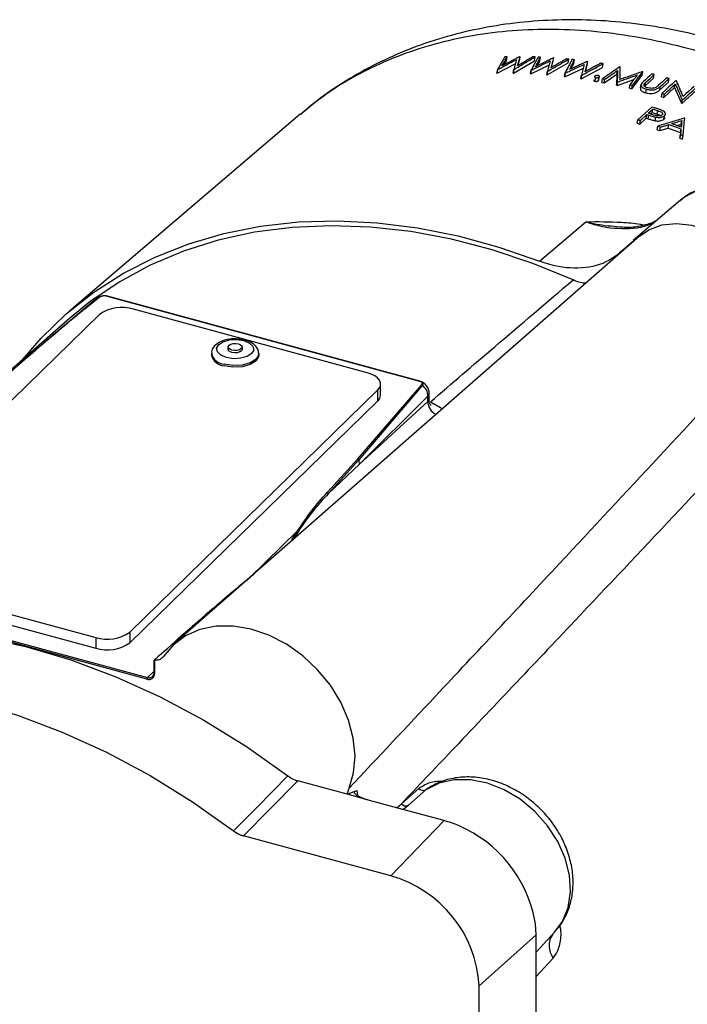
# Model space of a CAD drawing. Header units: inches. Extents: x 0.6 to 16.3, y 0.2 to 11.5.
# Tile 24 of 30: x 14.355 to 14.886, y 10.023 to 10.806. Entities that reach past the tile are written whole.
import ezdxf

# ---------------------------------------------------------------- set-up
doc = ezdxf.new("R2010")
doc.units = ezdxf.units.IN
doc.header["$MEASUREMENT"] = 0

msp = doc.modelspace()

# ---------------------------------------------------------------- linework, layer by layer
at = {"color": 7, "linetype": 'Continuous', "lineweight": 25}
for p, q in [((14.73462, 10.76342), (14.74935, 10.77112)), ((14.74001, 10.77008), (14.74182, 10.77332)), ((14.74182, 10.77332), (14.74242, 10.77646)), ((14.74742, 10.76343), (14.76407, 10.7733)), ((14.75098, 10.76946), (14.75214, 10.77347)), ((14.75214, 10.77347), (14.75273, 10.77657)), ((14.76128, 10.76296), (14.77609, 10.77025)), ((14.76407, 10.7733), (14.76465, 10.77637)), ((14.7664, 10.76935), (14.76841, 10.77315)), ((14.76841, 10.77315), (14.76899, 10.7762)), ((14.77425, 10.76209), (14.79096, 10.77161)), ((14.77767, 10.768), (14.77888, 10.77259)), ((14.77888, 10.77259), (14.77945, 10.77561)), ((14.79096, 10.77161), (14.79153, 10.77459)), ((14.79319, 10.76687), (14.79536, 10.77116)), ((14.79536, 10.77116), (14.79592, 10.77414)), ((14.80469, 10.76476), (14.80593, 10.76989)), ((14.80593, 10.76989), (14.80649, 10.77284)), ((14.81811, 10.76809), (14.81867, 10.77102)), ((14.73435, 10.76342), (14.73494, 10.76655)), ((14.73435, 10.76342), (14.73462, 10.76342)), ((14.73462, 10.76342), (14.73521, 10.76655)), ((14.74715, 10.76343), (14.74773, 10.76652)), ((14.74715, 10.76343), (14.74742, 10.76343)), ((14.74742, 10.76343), (14.748, 10.76651)), ((14.76101, 10.76298), (14.76158, 10.76602)), ((14.76101, 10.76298), (14.76128, 10.76296)), ((14.76128, 10.76296), (14.76185, 10.766)), ((14.77398, 10.76212), (14.77455, 10.76512)), ((14.77398, 10.76212), (14.77425, 10.76209)), ((14.77425, 10.76209), (14.77482, 10.76509)), ((14.78798, 10.76072), (14.78854, 10.76369)), ((14.78825, 10.76069), (14.80314, 10.76756)), ((14.78825, 10.76069), (14.78881, 10.76365)), ((14.80109, 10.75898), (14.80165, 10.76192)), ((14.80136, 10.75894), (14.81811, 10.76809)), ((14.80136, 10.75894), (14.80192, 10.76188)), ((14.81964, 10.75582), (14.82964, 10.76267)), ((14.82964, 10.76267), (14.8294, 10.75383)), ((14.82964, 10.76267), (14.83018, 10.76557)), ((14.84969, 10.76179), (14.85023, 10.76466)), ((14.85881, 10.75953), (14.85935, 10.76239)), ((14.78798, 10.76072), (14.78826, 10.76069)), ((14.80109, 10.75898), (14.80137, 10.75894)), ((14.81227, 10.75702), (14.81282, 10.75994)), ((14.81496, 10.75754), (14.81551, 10.76046)), ((14.81498, 10.75704), (14.81571, 10.76086)), ((14.81772, 10.75618), (14.81827, 10.75909)), ((14.81772, 10.75618), (14.81964, 10.75582)), ((14.81964, 10.75582), (14.82019, 10.75872)), ((14.8294, 10.75383), (14.82994, 10.75671)), ((14.82983, 10.75373), (14.84321, 10.75844)), ((14.82983, 10.75373), (14.83038, 10.75662)), ((14.83958, 10.75151), (14.84012, 10.75438)), ((14.8415, 10.75104), (14.84969, 10.76179)), ((14.8483, 10.75172), (14.84884, 10.75458)), ((14.85221, 10.75349), (14.85881, 10.75953)), ((14.85221, 10.75349), (14.85275, 10.75635)), ((14.8639, 10.75024), (14.87056, 10.75632)), ((14.87056, 10.75632), (14.8711, 10.75917)), ((14.87557, 10.75198), (14.8761, 10.75482)), ((14.8294, 10.75383), (14.82983, 10.75373)), ((14.83958, 10.75151), (14.8415, 10.75104)), ((14.8415, 10.75104), (14.84204, 10.75391)), ((14.85264, 10.74784), (14.85318, 10.75069)), ((14.8639, 10.75024), (14.86444, 10.75308)), ((14.86499, 10.74465), (14.86553, 10.74749)), ((14.8669, 10.74407), (14.87557, 10.75198)), ((14.8669, 10.74407), (14.86744, 10.74691)), ((14.87557, 10.75198), (14.88092, 10.73957)), ((14.88135, 10.73942), (14.89238, 10.7495)), ((14.86499, 10.74465), (14.8669, 10.74407)), ((14.88092, 10.73957), (14.88145, 10.7424)), ((14.88092, 10.73957), (14.88136, 10.73942)), ((14.88135, 10.73942), (14.88189, 10.74225)), ((14.57808, 10.73087), (14.39451, 10.57425)), ((14.84832, 10.72593), (14.85341, 10.73058)), ((14.85287, 10.72774), (14.85341, 10.73058)), ((14.85454, 10.73161), (14.85821, 10.73497)), ((14.85643, 10.731), (14.85767, 10.73213)), ((14.85767, 10.73213), (14.85821, 10.73497)), ((14.85767, 10.73213), (14.86156, 10.7309)), ((14.86156, 10.7309), (14.8621, 10.73374)), ((14.86829, 10.73082), (14.86833, 10.73101)), ((14.84587, 10.72368), (14.84641, 10.72652)), ((14.84587, 10.72368), (14.84778, 10.72309)), ((14.84778, 10.72309), (14.85287, 10.72774)), ((14.84778, 10.72309), (14.84832, 10.72593)), ((14.85287, 10.72774), (14.85439, 10.72726)), ((14.85439, 10.72726), (14.85493, 10.7301)), ((14.85998, 10.72569), (14.86052, 10.72852)), ((14.86702, 10.72683), (14.86755, 10.72966)), ((14.8705, 10.7199), (14.87103, 10.72272)), ((14.87717, 10.72193), (14.88071, 10.72301)), ((14.88071, 10.72301), (14.8805, 10.72069)), ((14.88071, 10.72301), (14.88124, 10.72583)), ((14.86167, 10.71853), (14.8622, 10.72136)), ((14.86167, 10.71853), (14.86374, 10.71781)), ((14.86374, 10.71781), (14.86428, 10.72063)), ((14.86374, 10.71781), (14.8705, 10.7199)), ((14.8705, 10.7199), (14.88009, 10.71636)), ((14.88009, 10.71636), (14.87968, 10.71193)), ((14.88009, 10.71636), (14.88063, 10.71918)), ((14.87968, 10.71193), (14.88021, 10.71474)), ((14.87968, 10.71193), (14.88174, 10.71112)), ((14.88174, 10.71112), (14.88227, 10.71394)), ((14.88016, 10.66256), (14.84251, 10.63043)), ((14.76824, 10.61409), (14.80485, 10.64536)), ((14.84771, 10.63399), (14.47816, 10.31005)), ((14.4158, 10.58418), (14.38869, 10.56145)), ((14.41848, 10.58534), (14.41806, 10.58536)), ((14.42432, 10.58611), (14.42455, 10.58622)), ((14.67256, 10.51864), (14.42432, 10.58611)), ((14.42455, 10.58622), (14.67279, 10.51875)), ((14.67309, 10.5187), (14.42485, 10.58617)), ((14.63112, 10.52539), (14.4454, 10.57587)), ((14.3947, 10.56853), (14.14369, 10.34849)), ((14.41837, 10.57157), (14.22143, 10.37934)), ((14.52079, 10.54584), (14.52079, 10.54336)), ((14.53179, 10.54336), (14.53179, 10.54584)), ((14.50749, 10.5407), (14.50749, 10.53933)), ((14.54509, 10.53933), (14.54509, 10.5407)), ((14.44253, 10.31925), (14.63948, 10.51148)), ((14.62365, 10.45693), (14.67461, 10.51572)), ((14.67507, 10.51551), (14.62448, 10.4562)), ((14.63948, 10.51148), (14.63948, 10.5029)), ((14.64179, 10.50771), (14.64179, 10.51628)), ((14.67256, 10.51864), (14.67279, 10.51875)), ((14.67461, 10.51572), (14.67507, 10.51551)), ((14.67947, 10.5068), (14.62511, 10.45267)), ((14.67939, 10.50255), (14.67947, 10.5068)), ((14.68037, 10.50382), (14.68047, 10.50887)), ((14.44253, 10.31068), (14.63948, 10.5029)), ((14.62511, 10.45267), (14.67939, 10.50255)), ((14.59967, 10.43041), (14.62365, 10.45693)), ((14.62448, 10.4562), (14.62365, 10.45693)), ((14.62448, 10.4562), (14.60056, 10.42948)), ((14.62511, 10.45267), (14.60056, 10.42948)), ((14.60056, 10.42948), (14.59967, 10.43041)), ((14.57143, 10.39264), (14.57621, 10.39986)), ((14.57676, 10.39963), (14.57218, 10.39258)), ((14.57676, 10.39963), (14.57621, 10.39986)), ((14.57218, 10.39258), (14.57143, 10.39264)), ((14.22978, 10.36543), (14.41551, 10.31495)), ((14.45607, 10.28174), (14.16365, 10.36122)), ((14.16503, 10.36228), (14.45654, 10.28306)), ((14.22978, 10.35685), (14.41551, 10.30638)), ((14.44253, 10.31925), (14.44253, 10.31068)), ((14.41551, 10.31495), (14.41551, 10.30638)), ((14.46222, 10.29707), (14.46184, 10.29681)), ((14.46184, 10.28676), (14.46184, 10.29681)), ((14.46222, 10.29707), (14.46226, 10.29701)), ((14.46226, 10.29701), (14.46226, 10.28606)), ((14.46184, 10.28676), (14.46226, 10.28606)), ((14.45654, 10.28306), (14.45607, 10.28174)), ((14.61532, 10.19028), (14.57601, 10.20096)), ((14.61532, 10.19028), (14.61677, 10.19501)), ((14.61532, 10.19028), (14.62294, 10.19339)), ((14.65838, 10.18277), (14.67215, 10.19498)), ((14.67782, 10.19385), (14.664, 10.18162)), ((14.63305, 10.18546), (14.61532, 10.19028)), ((14.6596, 10.17824), (14.63305, 10.18546)), ((14.69235, 10.16934), (14.6596, 10.17824)), ((14.69235, 10.16934), (14.65003, 10.12532)), ((14.65003, 10.12532), (14.53303, 10.15712)), ((14.76541, 10.07868), (14.72029, 10.03814)), ((14.76541, 10.06467), (14.78026, 10.08081)), ((14.76541, 10.04694), (14.76541, 10.07868)), ((14.76541, 9.98604), (14.76541, 10.04694)), ((14.72029, 9.92062), (14.72029, 10.03814))]:
    msp.add_line(p, q, dxfattribs=at)
at = {"color": 8, "linetype": 'Continuous', "lineweight": 25}
for p, q in [((14.42485, 10.58617), (14.42455, 10.58622)), ((14.67279, 10.51875), (14.67309, 10.5187)), ((14.53736, 10.36194), (14.57621, 10.39986)), ((14.45654, 10.28306), (14.46184, 10.28824)), ((14.62294, 10.19339), (14.62344, 10.18932)), ((14.65469, 10.17958), (14.65838, 10.18277)), ((14.664, 10.18162), (14.66005, 10.17812)), ((14.77898, 10.06006), (14.76541, 10.04534))]:
    msp.add_line(p, q, dxfattribs=at)
at = {"color": 7, "linetype": 'Continuous', "lineweight": 25, "flags": 128}
for points in [[(14.85744, 10.76288), (14.85577, 10.76136), (14.85411, 10.75984), (14.85245, 10.75832), (14.85078, 10.7568)], [(14.85275, 10.75635), (14.8544, 10.75786), (14.85605, 10.75937), (14.8577, 10.76088), (14.85935, 10.76239)], [(14.86919, 10.75971), (14.86754, 10.7582), (14.86588, 10.7567), (14.86258, 10.75368)], [(14.86444, 10.75308), (14.86611, 10.75461), (14.86777, 10.75613), (14.86944, 10.75765), (14.8711, 10.75917)], [(14.87656, 10.75756), (14.8738, 10.75504), (14.87105, 10.75252), (14.86829, 10.75001), (14.86553, 10.74749)], [(14.86744, 10.74691), (14.8696, 10.74889), (14.87177, 10.75086), (14.87394, 10.75284), (14.8761, 10.75482)], [(14.88189, 10.74225), (14.88465, 10.74477), (14.8874, 10.74729), (14.89016, 10.74981), (14.89291, 10.75233)], [(14.89101, 10.75297), (14.88884, 10.75099), (14.88667, 10.749), (14.8845, 10.74702), (14.88233, 10.74504)], [(14.85743, 10.7366), (14.85467, 10.73408), (14.85192, 10.73156), (14.84916, 10.72904), (14.84641, 10.72652)], [(14.98174, 10.58785), (14.98267, 10.59946), (14.98102, 10.6117), (14.97686, 10.62402), (14.97038, 10.63589), (14.96185, 10.64677), (14.95167, 10.65618), (14.94028, 10.66371), (14.92818, 10.66902), (14.91592, 10.67188), (14.90403, 10.67216), (14.89303, 10.66985), (14.88343, 10.66506), (14.88016, 10.66256)], [(14.35729, 10.53574), (14.37203, 10.5528), (14.39202, 10.5721), (14.41387, 10.58935), (14.43747, 10.60447), (14.46268, 10.61735), (14.48935, 10.62793), (14.51735, 10.63615), (14.54649, 10.64195), (14.57663, 10.64532), (14.60758, 10.64622), (14.63917, 10.64465), (14.67121, 10.64062), (14.70353, 10.63416), (14.73593, 10.6253), (14.76824, 10.61409)], [(14.79485, 10.59916), (14.76279, 10.61231), (14.73047, 10.62314), (14.69809, 10.63159), (14.66583, 10.63761), (14.63388, 10.64118), (14.60242, 10.64227), (14.57164, 10.64086), (14.54172, 10.63698), (14.51284, 10.63064), (14.48515, 10.62188), (14.45883, 10.61075), (14.43402, 10.59732), (14.41087, 10.58166), (14.3947, 10.56853)], [(14.84771, 10.63399), (14.85494, 10.63898), (14.86532, 10.64284), (14.87692, 10.64406), (14.88922, 10.64259), (14.90165, 10.6385), (14.91363, 10.63198), (14.92462, 10.62332), (14.93411, 10.61292), (14.94165, 10.60127), (14.94691, 10.58891), (14.94964, 10.57639), (14.94971, 10.56431), (14.94712, 10.55321), (14.942, 10.5436)], [(14.83821, 10.62616), (14.84644, 10.63339), (14.84852, 10.63468)], [(14.51938, 10.53739), (14.5149, 10.53926), (14.51215, 10.54188), (14.51155, 10.54483), (14.5132, 10.54769), (14.51684, 10.54999), (14.52192, 10.55141), (14.52766, 10.55172), (14.53319, 10.55087), (14.53768, 10.54899), (14.54043, 10.54638), (14.54102, 10.54342), (14.53938, 10.54057), (14.53574, 10.53826), (14.53066, 10.53685), (14.52491, 10.53654), (14.51938, 10.53739)], [(14.52363, 10.54153), (14.5219, 10.54225), (14.52084, 10.54326), (14.52061, 10.5444), (14.52079, 10.5449)], [(14.52372, 10.54334), (14.52205, 10.54403), (14.52103, 10.54501), (14.52081, 10.5461), (14.52142, 10.54716), (14.52278, 10.54802), (14.52466, 10.54855), (14.5268, 10.54866), (14.52885, 10.54835), (14.53052, 10.54765), (14.53154, 10.54668), (14.53176, 10.54558), (14.53115, 10.54452), (14.5298, 10.54366), (14.52791, 10.54314), (14.52578, 10.54302), (14.52372, 10.54334)], [(14.53179, 10.5449), (14.53196, 10.54386), (14.53133, 10.54276), (14.52993, 10.54187), (14.52797, 10.54132), (14.52576, 10.5412), (14.52363, 10.54153)], [(14.54509, 10.53933), (14.54501, 10.53843), (14.54291, 10.53481), (14.53829, 10.53188), (14.53184, 10.53008), (14.52454, 10.52969), (14.51751, 10.53076)], [(14.63948, 10.51148), (14.64096, 10.51335), (14.6417, 10.51533), (14.64168, 10.51735), (14.6409, 10.51933), (14.63938, 10.52119), (14.63718, 10.52286), (14.6344, 10.52428), (14.63112, 10.52539)], [(14.67461, 10.51572), (14.67486, 10.51613), (14.67495, 10.51655), (14.67489, 10.51698), (14.67468, 10.51739), (14.67433, 10.51777), (14.67385, 10.51812), (14.67325, 10.51841), (14.67256, 10.51864)], [(14.67279, 10.51875), (14.67356, 10.5185), (14.67422, 10.51817), (14.67476, 10.51779), (14.67515, 10.51736), (14.67538, 10.5169), (14.67545, 10.51643), (14.67534, 10.51596), (14.67507, 10.51551)], [(14.61677, 10.19501), (14.62038, 10.20738), (14.62153, 10.22084), (14.62018, 10.23495), (14.61637, 10.2493), (14.61023, 10.26343), (14.60193, 10.27691), (14.59174, 10.28933), (14.57996, 10.30031), (14.56697, 10.3095), (14.55315, 10.31663), (14.53893, 10.32148), (14.52476, 10.3239), (14.51107, 10.32381), (14.49827, 10.32121), (14.48676, 10.31619), (14.4769, 10.30891), (14.46899, 10.29957)], [(14.21865, 10.32143), (14.25303, 10.32232), (14.28814, 10.32031), (14.32377, 10.3154), (14.35967, 10.30763), (14.39563, 10.29705), (14.4314, 10.28372), (14.46675, 10.26774), (14.50147, 10.2492), (14.53532, 10.22822), (14.56808, 10.20494)], [(14.17683, 10.27728), (14.21109, 10.2782), (14.24608, 10.27622), (14.28159, 10.27135), (14.31738, 10.26361), (14.35322, 10.25306), (14.38887, 10.23976), (14.42411, 10.22381), (14.45871, 10.2053), (14.49243, 10.18436), (14.52507, 10.16112)], [(14.52507, 10.16112), (14.54369, 10.18009), (14.56808, 10.20494)], [(14.57601, 10.20096), (14.55433, 10.17885), (14.53303, 10.15712)]]:
    msp.add_lwpolyline(points, dxfattribs=at)
at = {"color": 8, "linetype": 'Continuous', "lineweight": 25, "flags": 128}
for points in [[(14.54509, 10.54083), (14.54501, 10.5398), (14.54291, 10.53618), (14.53829, 10.53325), (14.53184, 10.53145), (14.52454, 10.53106), (14.51751, 10.53214)], [(14.78026, 10.08081), (14.78634, 10.08918), (14.79086, 10.10024), (14.7928, 10.11262), (14.79206, 10.12585), (14.78868, 10.13939), (14.78279, 10.15273), (14.77462, 10.16532), (14.7645, 10.17667), (14.75283, 10.18634), (14.74006, 10.19394), (14.7267, 10.19917), (14.71328, 10.20183), (14.70033, 10.20181), (14.68835, 10.19912), (14.67782, 10.19385)]]:
    msp.add_lwpolyline(points, dxfattribs=at)
at = {"color": 7, "linetype": 'Continuous', "lineweight": 25}
for centre, radius, start, end in [((14.42222, 10.57652), 0.01, 74.79549, 129.97582), ((14.42227, 10.57853), 0.00802, 73.48765, 121.61858), ((14.42226, 10.57919), 0.00722, 73.48765, 121.61858), ((14.43623, 10.54644), 0.03082, 72.69603, 125.39891), ((14.51828, 10.54181), 0.01108, 192.96618, 266.03086), ((14.67047, 10.50905), 0.01, 358.9306, 74.79549), ((14.66812, 10.50654), 0.01135, 1.31122, 52.23109), ((14.63515, 10.50794), 0.00664, 310.64064, 357.99746), ((14.61545, 10.45276), 0.00966, 359.42511, 20.81526), ((14.42468, 10.34438), 0.03082, 252.69603, 305.39891), ((14.42468, 10.3358), 0.03082, 252.69603, 305.39891), ((14.45771, 10.28599), 0.00455, 248.8623, 0.92226), ((14.45794, 10.28669), 0.0039, 248.8623, 0.92226), ((14.67569, 10.19793), 0.0046, 219.82814, 297.56639), ((14.66191, 10.18574), 0.00462, 220.01628, 296.91034), ((14.669, 10.08384), 0.08863, 66.8633, 74.72391), ((14.66342, 10.07069), 0.10292, 10.84219, 66.88318), ((14.62398, 10.03243), 0.09648, 3.39156, 74.33381), ((14.69212, 10.07855), 0.07329, 0.09868, 9.02216)]:
    msp.add_arc(centre, radius, start, end, dxfattribs=at)
at = {"color": 8, "linetype": 'Continuous', "lineweight": 25}
for centre, radius, start, end in [((14.41963, 10.57959), 0.00598, 105.19171, 129.82764), ((14.51828, 10.54319), 0.01108, 192.97956, 266.02831), ((14.67754, 10.509), 0.00293, 311.22536, 357.29147), ((14.69099, 10.5027), 0.0116, 180.71489, 244.5064), ((14.7922, 10.06979), 0.01641, 145.45202, 216.3597)]:
    msp.add_arc(centre, radius, start, end, dxfattribs=at)
at = {"color": 7, "linetype": 'Continuous', "lineweight": 25}
for points, knots in [([(15.31023, 10.22261), (15.31067, 10.22497), (15.31287, 10.23678), (15.31513, 10.25858), (15.31621, 10.28814), (15.31491, 10.31828), (15.31135, 10.3488), (15.3055, 10.37955), (15.29742, 10.41035), (15.28713, 10.44103), (15.27472, 10.4714), (15.26026, 10.5013), (15.24382, 10.53057), (15.22552, 10.55905), (15.20545, 10.5866), (15.18372, 10.61307), (15.16044, 10.63833), (15.13574, 10.66226), (15.10974, 10.68472), (15.08257, 10.7056), (15.05437, 10.72479), (15.02526, 10.74218), (14.9954, 10.75767), (14.96493, 10.77117), (14.93401, 10.78258), (14.90279, 10.79184), (14.87146, 10.79886), (14.84018, 10.80359), (14.80913, 10.80599), (14.77852, 10.80602), (14.74853, 10.80368), (14.71934, 10.79899), (14.69115, 10.79198), (14.66414, 10.78271), (14.63843, 10.77128), (14.61425, 10.75769), (14.59411, 10.74422), (14.58277, 10.73451), (14.57835, 10.73072)], [0, 0, 0, 0, 0.007002, 0.035025, 0.063175, 0.091516, 0.120024, 0.148669, 0.177422, 0.206252, 0.235134, 0.264048, 0.292977, 0.32191, 0.350844, 0.379778, 0.408714, 0.437655, 0.466606, 0.495571, 0.524553, 0.553557, 0.582584, 0.611634, 0.640702, 0.669775, 0.698835, 0.72786, 0.75682, 0.785679, 0.814401, 0.842949, 0.871293, 0.899413, 0.927303, 0.954972, 0.982445, 1, 1, 1, 1]), ([(14.74051, 10.77641), (14.74005, 10.77559), (14.73912, 10.77395), (14.73726, 10.77067), (14.73587, 10.76819), (14.73494, 10.76655)], [0, 0, 0, 0, 0.250045, 0.500091, 1, 1, 1, 1]), ([(14.73521, 10.76655), (14.73643, 10.76719), (14.73889, 10.76848), (14.7438, 10.77104), (14.74748, 10.77295), (14.74994, 10.77422)], [0, 0, 0, 0, 0.250039, 0.500079, 1, 1, 1, 1]), ([(14.75246, 10.77657), (14.75128, 10.77596), (14.74893, 10.77474), (14.74423, 10.77229), (14.7407, 10.77045), (14.73835, 10.76921)], [0, 0, 0, 0, 0.250039, 0.500078, 1, 1, 1, 1]), ([(14.73835, 10.76921), (14.73869, 10.76982), (14.73937, 10.77103), (14.74072, 10.77345), (14.74174, 10.77525), (14.74242, 10.77646)], [0, 0, 0, 0, 0.25006, 0.500121, 1, 1, 1, 1]), ([(14.74242, 10.77646), (14.74226, 10.77646), (14.74194, 10.77645), (14.74131, 10.77643), (14.74083, 10.77642), (14.74051, 10.77641)], [0, 0, 0, 0, 0.250464, 0.500929, 1, 1, 1, 1]), ([(14.74994, 10.77422), (14.74975, 10.77359), (14.74938, 10.77231), (14.74864, 10.76974), (14.7481, 10.76781), (14.74773, 10.76652)], [0, 0, 0, 0, 0.250101, 0.500202, 1, 1, 1, 1]), ([(14.748, 10.76651), (14.74939, 10.76733), (14.75216, 10.76898), (14.75771, 10.77227), (14.76187, 10.77473), (14.76465, 10.77637)], [0, 0, 0, 0, 0.250029, 0.500058, 1, 1, 1, 1]), ([(14.75061, 10.76923), (14.75078, 10.76985), (14.75113, 10.77108), (14.75184, 10.77353), (14.75237, 10.77536), (14.75273, 10.77657)], [0, 0, 0, 0, 0.250099, 0.500198, 1, 1, 1, 1]), ([(14.76274, 10.77642), (14.76173, 10.77583), (14.7597, 10.77463), (14.75566, 10.77223), (14.75263, 10.77043), (14.75061, 10.76923)], [0, 0, 0, 0, 0.250025, 0.50005, 1, 1, 1, 1]), ([(14.75273, 10.77657), (14.75271, 10.77657), (14.75266, 10.77657), (14.75257, 10.77657), (14.7525, 10.77657), (14.75246, 10.77657)], [0, 0, 0, 0, 0.250402, 0.500804, 1, 1, 1, 1]), ([(14.76705, 10.77628), (14.7666, 10.77543), (14.76568, 10.77372), (14.76385, 10.77031), (14.76249, 10.76773), (14.76158, 10.76602)], [0, 0, 0, 0, 0.250054, 0.500107, 1, 1, 1, 1]), ([(14.76185, 10.766), (14.76308, 10.76661), (14.76555, 10.76783), (14.77049, 10.77025), (14.77419, 10.77206), (14.77666, 10.77327)], [0, 0, 0, 0, 0.2500531, 0.5001062, 1, 1, 1, 1]), ([(14.76465, 10.77637), (14.76449, 10.77637), (14.76417, 10.77638), (14.76353, 10.7764), (14.76305, 10.77641), (14.76274, 10.77642)], [0, 0, 0, 0, 0.2503494, 0.5006989, 1, 1, 1, 1]), ([(14.76499, 10.76866), (14.76532, 10.76929), (14.76599, 10.77055), (14.76732, 10.77307), (14.76832, 10.77495), (14.76899, 10.7762)], [0, 0, 0, 0, 0.250048, 0.500096, 1, 1, 1, 1]), ([(14.77917, 10.77563), (14.77799, 10.77505), (14.77563, 10.7739), (14.7709, 10.77158), (14.76735, 10.76983), (14.76499, 10.76866)], [0, 0, 0, 0, 0.250052, 0.500103, 1, 1, 1, 1]), ([(14.76899, 10.7762), (14.76883, 10.77621), (14.7685, 10.77622), (14.76786, 10.77625), (14.76738, 10.77627), (14.76705, 10.77628)], [0, 0, 0, 0, 0.25033, 0.500659, 1, 1, 1, 1]), ([(14.77666, 10.77327), (14.77648, 10.77259), (14.77613, 10.77124), (14.77542, 10.76853), (14.7749, 10.76648), (14.77455, 10.76512)], [0, 0, 0, 0, 0.25005, 0.5001, 1, 1, 1, 1]), ([(14.77482, 10.76509), (14.77621, 10.76589), (14.77899, 10.76748), (14.78456, 10.77065), (14.78874, 10.77301), (14.79153, 10.77459)], [0, 0, 0, 0, 0.250008, 0.500016, 1, 1, 1, 1]), ([(14.77742, 10.76785), (14.77758, 10.7685), (14.77792, 10.7698), (14.7786, 10.77239), (14.77911, 10.77432), (14.77945, 10.77561)], [0, 0, 0, 0, 0.25005, 0.5001, 1, 1, 1, 1]), ([(14.78959, 10.77478), (14.78858, 10.7742), (14.78655, 10.77305), (14.78249, 10.77074), (14.77945, 10.76901), (14.77742, 10.76785)], [0, 0, 0, 0, 0.25002, 0.500041, 1, 1, 1, 1]), ([(14.77945, 10.77561), (14.77943, 10.77561), (14.77938, 10.77562), (14.77929, 10.77562), (14.77922, 10.77563), (14.77917, 10.77563)], [0, 0, 0, 0, 0.25028, 0.50056, 1, 1, 1, 1]), ([(14.79396, 10.77435), (14.79351, 10.77346), (14.7926, 10.77169), (14.79079, 10.76814), (14.78944, 10.76547), (14.78854, 10.76369)], [0, 0, 0, 0, 0.2500433, 0.5000867, 1, 1, 1, 1]), ([(14.78881, 10.76365), (14.79005, 10.76423), (14.79254, 10.76538), (14.7975, 10.76767), (14.80122, 10.76937), (14.8037, 10.77051)], [0, 0, 0, 0, 0.250044, 0.500087, 1, 1, 1, 1]), ([(14.79153, 10.77459), (14.79137, 10.77461), (14.79104, 10.77464), (14.7904, 10.7747), (14.78991, 10.77475), (14.78959, 10.77478)], [0, 0, 0, 0, 0.250239, 0.500478, 1, 1, 1, 1]), ([(14.79196, 10.7663), (14.79229, 10.76696), (14.79295, 10.76827), (14.79427, 10.77088), (14.79526, 10.77283), (14.79592, 10.77414)], [0, 0, 0, 0, 0.250038, 0.500075, 1, 1, 1, 1]), ([(14.80621, 10.77288), (14.80502, 10.77233), (14.80265, 10.77124), (14.7979, 10.76906), (14.79433, 10.76741), (14.79196, 10.7663)], [0, 0, 0, 0, 0.250042, 0.500084, 1, 1, 1, 1]), ([(14.79592, 10.77414), (14.79575, 10.77415), (14.79543, 10.77419), (14.79478, 10.77426), (14.79429, 10.77431), (14.79396, 10.77435)], [0, 0, 0, 0, 0.250223, 0.500447, 1, 1, 1, 1]), ([(14.8037, 10.77051), (14.80353, 10.7698), (14.80318, 10.76837), (14.8025, 10.76551), (14.80199, 10.76336), (14.80165, 10.76192)], [0, 0, 0, 0, 0.2500642, 0.5001284, 1, 1, 1, 1]), ([(14.80192, 10.76188), (14.80332, 10.76264), (14.80611, 10.76417), (14.81169, 10.76722), (14.81588, 10.7695), (14.81867, 10.77102)], [0, 0, 0, 0, 0.250021, 0.500042, 1, 1, 1, 1]), ([(14.80451, 10.76467), (14.80468, 10.76535), (14.805, 10.76672), (14.80566, 10.76945), (14.80616, 10.77149), (14.80649, 10.77284)], [0, 0, 0, 0, 0.250062, 0.500125, 1, 1, 1, 1]), ([(14.81672, 10.77134), (14.8157, 10.77078), (14.81367, 10.76967), (14.8096, 10.76745), (14.80655, 10.76578), (14.80451, 10.76467)], [0, 0, 0, 0, 0.250017, 0.500033, 1, 1, 1, 1]), ([(14.80649, 10.77284), (14.80646, 10.77285), (14.80642, 10.77285), (14.80633, 10.77286), (14.80626, 10.77287), (14.80621, 10.77288)], [0, 0, 0, 0, 0.250184, 0.500368, 1, 1, 1, 1]), ([(14.81867, 10.77102), (14.8185, 10.77105), (14.81818, 10.7711), (14.81753, 10.77121), (14.81704, 10.77128), (14.81672, 10.77134)], [0, 0, 0, 0, 0.250153, 0.5003059, 1, 1, 1, 1]), ([(14.73494, 10.76655), (14.73497, 10.76655), (14.73501, 10.76655), (14.7351, 10.76655), (14.73516, 10.76655), (14.73521, 10.76655)], [0, 0, 0, 0, 0.250433, 0.500867, 1, 1, 1, 1]), ([(14.74773, 10.76652), (14.74775, 10.76652), (14.7478, 10.76651), (14.74789, 10.76651), (14.74795, 10.76651), (14.748, 10.76651)], [0, 0, 0, 0, 0.250368, 0.500736, 1, 1, 1, 1]), ([(14.76158, 10.76602), (14.7616, 10.76602), (14.76165, 10.76601), (14.76174, 10.76601), (14.7618, 10.766), (14.76185, 10.766)], [0, 0, 0, 0, 0.250305, 0.50061, 1, 1, 1, 1]), ([(14.77455, 10.76512), (14.77457, 10.76512), (14.77461, 10.76511), (14.7747, 10.7651), (14.77477, 10.7651), (14.77482, 10.76509)], [0, 0, 0, 0, 0.250254, 0.500507, 1, 1, 1, 1]), ([(14.78854, 10.76369), (14.78857, 10.76368), (14.78861, 10.76368), (14.7887, 10.76367), (14.78877, 10.76366), (14.78881, 10.76365)], [0, 0, 0, 0, 0.250204, 0.500408, 1, 1, 1, 1]), ([(14.80165, 10.76192), (14.80167, 10.76192), (14.80172, 10.76191), (14.80181, 10.7619), (14.80187, 10.76189), (14.80192, 10.76188)], [0, 0, 0, 0, 0.250164, 0.500328, 1, 1, 1, 1]), ([(14.83211, 10.7686), (14.83096, 10.76781), (14.82865, 10.76622), (14.82404, 10.76305), (14.82058, 10.76068), (14.81827, 10.75909)], [0, 0, 0, 0, 0.250003, 0.500007, 1, 1, 1, 1]), ([(14.82019, 10.75872), (14.82103, 10.75929), (14.82269, 10.76043), (14.82602, 10.76272), (14.82852, 10.76443), (14.83018, 10.76557)], [0, 0, 0, 0, 0.250002, 0.500004, 1, 1, 1, 1]), ([(14.83018, 10.76557), (14.83016, 10.76484), (14.83012, 10.76337), (14.83004, 10.76042), (14.82998, 10.7582), (14.82994, 10.75671)], [0, 0, 0, 0, 0.250072, 0.500143, 1, 1, 1, 1]), ([(14.83038, 10.75662), (14.83168, 10.75708), (14.83429, 10.758), (14.8395, 10.75984), (14.84341, 10.7612), (14.84601, 10.76211)], [0, 0, 0, 0, 0.250049, 0.500098, 1, 1, 1, 1]), ([(14.83238, 10.76855), (14.83236, 10.76855), (14.83232, 10.76856), (14.83223, 10.76858), (14.83216, 10.76859), (14.83211, 10.7686)], [0, 0, 0, 0, 0.250115, 0.50023, 1, 1, 1, 1]), ([(14.83213, 10.75847), (14.83215, 10.75932), (14.83219, 10.76101), (14.83228, 10.76438), (14.83234, 10.76688), (14.83238, 10.76855)], [0, 0, 0, 0, 0.250031, 0.500062, 1, 1, 1, 1]), ([(14.84996, 10.76473), (14.84847, 10.76421), (14.8455, 10.76318), (14.83955, 10.7611), (14.8351, 10.75953), (14.83213, 10.75847)], [0, 0, 0, 0, 0.250011, 0.500021, 1, 1, 1, 1]), ([(14.84601, 10.76211), (14.84552, 10.76146), (14.84454, 10.76018), (14.84257, 10.7576), (14.8411, 10.75567), (14.84012, 10.75438)], [0, 0, 0, 0, 0.250008, 0.500015, 1, 1, 1, 1]), ([(14.84204, 10.75391), (14.84272, 10.75481), (14.84409, 10.7566), (14.84682, 10.76018), (14.84887, 10.76287), (14.85023, 10.76466)], [0, 0, 0, 0, 0.250009, 0.500018, 1, 1, 1, 1]), ([(14.85023, 10.76466), (14.85021, 10.76467), (14.85017, 10.76468), (14.85007, 10.7647), (14.85, 10.76472), (14.84996, 10.76473)], [0, 0, 0, 0, 0.250076, 0.500152, 1, 1, 1, 1]), ([(14.85935, 10.76239), (14.85919, 10.76243), (14.85887, 10.76251), (14.85824, 10.76268), (14.85776, 10.7628), (14.85744, 10.76288)], [0, 0, 0, 0, 0.250064, 0.500127, 1, 1, 1, 1]), ([(14.81141, 10.75817), (14.81134, 10.75805), (14.81123, 10.75788), (14.8112, 10.75765), (14.8113, 10.75743), (14.8117, 10.75722), (14.81208, 10.75709), (14.81227, 10.75702)], [0, 0, 0, 0, 0.249503, 0.381936, 0.500664, 0.750502, 1, 1, 1, 1]), ([(14.81196, 10.76108), (14.81187, 10.76094), (14.81174, 10.76073), (14.81178, 10.76043), (14.81213, 10.76017), (14.81253, 10.76003), (14.81282, 10.75994)], [0, 0, 0, 0, 0.309221, 0.471348, 0.634598, 1, 1, 1, 1]), ([(14.81465, 10.76161), (14.81438, 10.76163), (14.81394, 10.76167), (14.81331, 10.76163), (14.81262, 10.76146), (14.81224, 10.76124), (14.81196, 10.76108)], [0, 0, 0, 0, 0.28088, 0.439135, 0.598938, 1, 1, 1, 1]), ([(14.81227, 10.75702), (14.81251, 10.757), (14.81289, 10.75697), (14.81341, 10.75699), (14.81392, 10.75706), (14.81444, 10.75726), (14.81478, 10.75745), (14.81496, 10.75754)], [0, 0, 0, 0, 0.249499, 0.381984, 0.500666, 0.750507, 1, 1, 1, 1]), ([(14.81282, 10.75994), (14.8131, 10.75991), (14.81354, 10.75988), (14.81417, 10.75991), (14.81486, 10.76009), (14.81524, 10.7603), (14.81551, 10.76046)], [0, 0, 0, 0, 0.2844507, 0.4433862, 0.6038284, 1, 1, 1, 1]), ([(14.81551, 10.76046), (14.8156, 10.7606), (14.81574, 10.76081), (14.8157, 10.7611), (14.81536, 10.76137), (14.81494, 10.76151), (14.81465, 10.76161)], [0, 0, 0, 0, 0.306303, 0.466791, 0.628492, 1, 1, 1, 1]), ([(14.81827, 10.75909), (14.81843, 10.75906), (14.81875, 10.759), (14.81939, 10.75888), (14.81987, 10.75878), (14.82019, 10.75872)], [0, 0, 0, 0, 0.25012, 0.50024, 1, 1, 1, 1]), ([(14.82994, 10.75671), (14.82998, 10.7567), (14.83005, 10.75669), (14.8302, 10.75666), (14.8303, 10.75663), (14.83038, 10.75662)], [0, 0, 0, 0, 0.250094, 0.500188, 1, 1, 1, 1]), ([(14.84012, 10.75438), (14.84028, 10.75434), (14.8406, 10.75426), (14.84124, 10.75411), (14.84172, 10.75399), (14.84204, 10.75391)], [0, 0, 0, 0, 0.250074, 0.500148, 1, 1, 1, 1]), ([(14.84884, 10.75458), (14.84881, 10.75395), (14.84877, 10.75301), (14.85049, 10.75164), (14.85209, 10.75107), (14.85318, 10.75069)], [0, 0, 0, 0, 0.40087, 0.594598, 1, 1, 1, 1]), ([(14.85078, 10.7568), (14.85059, 10.75662), (14.8502, 10.75627), (14.84949, 10.75554), (14.8491, 10.75496), (14.84884, 10.75458)], [0, 0, 0, 0, 0.250274, 0.500654, 1, 1, 1, 1]), ([(14.8542, 10.75176), (14.8534, 10.75204), (14.85225, 10.75244), (14.85132, 10.75329), (14.85119, 10.75409), (14.85131, 10.75467), (14.85137, 10.75499)], [0, 0, 0, 0, 0.368063, 0.526608, 0.739943, 1, 1, 1, 1]), ([(14.85137, 10.75499), (14.85147, 10.75511), (14.85169, 10.75534), (14.85213, 10.7558), (14.8525, 10.75613), (14.85275, 10.75635)], [0, 0, 0, 0, 0.250081, 0.500178, 1, 1, 1, 1]), ([(14.8711, 10.75917), (14.87094, 10.75921), (14.87062, 10.7593), (14.86998, 10.75949), (14.86951, 10.75962), (14.86919, 10.75971)], [0, 0, 0, 0, 0.250045, 0.500091, 1, 1, 1, 1]), ([(14.8761, 10.75482), (14.87655, 10.7538), (14.87744, 10.75176), (14.87923, 10.74764), (14.88056, 10.74449), (14.88145, 10.7424)], [0, 0, 0, 0, 0.250021, 0.500042, 1, 1, 1, 1]), ([(14.87696, 10.75744), (14.87693, 10.75745), (14.87686, 10.75747), (14.87673, 10.75751), (14.87663, 10.75754), (14.87656, 10.75756)], [0, 0, 0, 0, 0.250036, 0.500072, 1, 1, 1, 1]), ([(14.88233, 10.74504), (14.88188, 10.74609), (14.88099, 10.74819), (14.8792, 10.75234), (14.87786, 10.7554), (14.87696, 10.75744)], [0, 0, 0, 0, 0.250022, 0.500044, 1, 1, 1, 1]), ([(14.8483, 10.75172), (14.8483, 10.75133), (14.84829, 10.75076), (14.84857, 10.74999), (14.84922, 10.74927), (14.85068, 10.74855), (14.85198, 10.74808), (14.85264, 10.74784)], [0, 0, 0, 0, 0.2499539, 0.3749794, 0.4999613, 0.7500379, 1, 1, 1, 1]), ([(14.85264, 10.74784), (14.85377, 10.74761), (14.85547, 10.74726), (14.85785, 10.74738), (14.86004, 10.74778), (14.86222, 10.74876), (14.86334, 10.74974), (14.8639, 10.75024)], [0, 0, 0, 0, 0.249195, 0.374363, 0.499533, 0.749848, 1, 1, 1, 1]), ([(14.85318, 10.75069), (14.85413, 10.75049), (14.85575, 10.75015), (14.85821, 10.75019), (14.86039, 10.75059), (14.86268, 10.75154), (14.86379, 10.75252), (14.86444, 10.75308)], [0, 0, 0, 0, 0.213817, 0.360837, 0.506985, 0.712492, 1, 1, 1, 1]), ([(14.86065, 10.75218), (14.86017, 10.75199), (14.85935, 10.75168), (14.85797, 10.7514), (14.85623, 10.75143), (14.855, 10.75162), (14.8542, 10.75176)], [0, 0, 0, 0, 0.269676, 0.456345, 0.644276, 1, 1, 1, 1]), ([(14.86258, 10.75368), (14.86244, 10.75355), (14.86215, 10.75329), (14.86155, 10.75277), (14.86101, 10.75242), (14.86065, 10.75218)], [0, 0, 0, 0, 0.2502982, 0.5006556, 1, 1, 1, 1]), ([(14.86553, 10.74749), (14.86569, 10.74744), (14.86601, 10.74735), (14.86664, 10.74715), (14.86712, 10.74701), (14.86744, 10.74691)], [0, 0, 0, 0, 0.250036, 0.500071, 1, 1, 1, 1]), ([(14.88145, 10.7424), (14.88149, 10.74238), (14.88156, 10.74236), (14.88171, 10.74231), (14.88182, 10.74227), (14.88189, 10.74225)], [0, 0, 0, 0, 0.250019, 0.500037, 1, 1, 1, 1]), ([(14.85341, 10.73058), (14.85353, 10.73054), (14.85379, 10.73046), (14.85429, 10.7303), (14.85467, 10.73018), (14.85493, 10.7301)], [0, 0, 0, 0, 0.25003, 0.500059, 1, 1, 1, 1]), ([(14.85823, 10.73041), (14.85793, 10.73051), (14.85731, 10.73071), (14.85608, 10.73111), (14.85515, 10.73141), (14.85454, 10.73161)], [0, 0, 0, 0, 0.250031, 0.500062, 1, 1, 1, 1]), ([(14.8616, 10.73529), (14.86125, 10.7354), (14.86056, 10.73562), (14.85917, 10.73606), (14.85813, 10.73638), (14.85743, 10.7366)], [0, 0, 0, 0, 0.250033, 0.500067, 1, 1, 1, 1]), ([(14.85821, 10.73497), (14.85853, 10.73487), (14.85918, 10.73467), (14.86048, 10.73426), (14.86145, 10.73394), (14.8621, 10.73374)], [0, 0, 0, 0, 0.250031, 0.500062, 1, 1, 1, 1]), ([(14.86156, 10.7309), (14.86219, 10.73072), (14.86343, 10.73035), (14.86438, 10.72978), (14.86485, 10.72949)], [0, 0, 0, 0, 0.499704, 1, 1, 1, 1]), ([(14.86628, 10.73357), (14.86591, 10.73373), (14.86516, 10.73405), (14.86363, 10.73465), (14.86241, 10.73503), (14.8616, 10.73529)], [0, 0, 0, 0, 0.2502399, 0.5005638, 1, 1, 1, 1]), ([(14.8621, 10.73374), (14.86279, 10.73352), (14.86396, 10.73316), (14.86529, 10.73247), (14.86593, 10.73182), (14.86615, 10.73115), (14.86589, 10.73066), (14.86569, 10.73037), (14.86564, 10.7303)], [0, 0, 0, 0, 0.279752, 0.476574, 0.635337, 0.767718, 0.946441, 1, 1, 1, 1]), ([(14.86755, 10.72966), (14.86795, 10.73015), (14.86853, 10.73087), (14.86809, 10.7322), (14.86709, 10.73296), (14.8664, 10.73348), (14.86628, 10.73357)], [0, 0, 0, 0, 0.392612, 0.569809, 0.925286, 1, 1, 1, 1]), ([(14.84641, 10.72652), (14.84657, 10.72647), (14.84689, 10.72637), (14.84752, 10.72618), (14.848, 10.72603), (14.84832, 10.72593)], [0, 0, 0, 0, 0.250032, 0.500063, 1, 1, 1, 1]), ([(14.85439, 10.72726), (14.8553, 10.72698), (14.85711, 10.7264), (14.85903, 10.72593), (14.85998, 10.72569)], [0, 0, 0, 0, 0.499966, 1, 1, 1, 1]), ([(14.85493, 10.7301), (14.85538, 10.72996), (14.85628, 10.72967), (14.85813, 10.72912), (14.85956, 10.72876), (14.86052, 10.72852)], [0, 0, 0, 0, 0.2501908, 0.5004462, 1, 1, 1, 1]), ([(14.86564, 10.7303), (14.86532, 10.73009), (14.86478, 10.72974), (14.86364, 10.72947), (14.86246, 10.72943), (14.86055, 10.72964), (14.8592, 10.73009), (14.85823, 10.73041)], [0, 0, 0, 0, 0.195898, 0.328385, 0.460051, 0.6176, 1, 1, 1, 1]), ([(14.85998, 10.72569), (14.86067, 10.7256), (14.8617, 10.72547), (14.86308, 10.72543), (14.86442, 10.72556), (14.86574, 10.72608), (14.86659, 10.72658), (14.86702, 10.72683)], [0, 0, 0, 0, 0.248081, 0.372546, 0.497921, 0.748072, 1, 1, 1, 1]), ([(14.86052, 10.72852), (14.86159, 10.72837), (14.86314, 10.72816), (14.86523, 10.72846), (14.86644, 10.72901), (14.8672, 10.72946), (14.86755, 10.72966)], [0, 0, 0, 0, 0.382509, 0.548749, 0.794402, 1, 1, 1, 1]), ([(14.88328, 10.72784), (14.88153, 10.72731), (14.87801, 10.72624), (14.87099, 10.72409), (14.86572, 10.72245), (14.8622, 10.72136)], [0, 0, 0, 0, 0.250001, 0.500002, 1, 1, 1, 1]), ([(14.86428, 10.72063), (14.86484, 10.72081), (14.86597, 10.72116), (14.86822, 10.72186), (14.86991, 10.72238), (14.87103, 10.72272)], [0, 0, 0, 0, 0.250016, 0.500031, 1, 1, 1, 1]), ([(14.86702, 10.72683), (14.86727, 10.72714), (14.86762, 10.72757), (14.86774, 10.72805), (14.86778, 10.72819)], [0, 0, 0, 0, 0.710909, 1, 1, 1, 1]), ([(14.87103, 10.72272), (14.87183, 10.72243), (14.87343, 10.72186), (14.87663, 10.72068), (14.87903, 10.71978), (14.88063, 10.71918)], [0, 0, 0, 0, 0.250027, 0.500055, 1, 1, 1, 1]), ([(14.8732, 10.72339), (14.87387, 10.72359), (14.87521, 10.724), (14.87789, 10.72482), (14.8799, 10.72543), (14.88124, 10.72583)], [0, 0, 0, 0, 0.250019, 0.500038, 1, 1, 1, 1]), ([(14.88076, 10.72059), (14.88013, 10.72083), (14.87887, 10.7213), (14.87635, 10.72224), (14.87446, 10.72293), (14.8732, 10.72339)], [0, 0, 0, 0, 0.25002, 0.500041, 1, 1, 1, 1]), ([(14.88124, 10.72583), (14.8812, 10.7254), (14.88112, 10.72453), (14.88096, 10.72278), (14.88084, 10.72147), (14.88076, 10.72059)], [0, 0, 0, 0, 0.250022, 0.500044, 1, 1, 1, 1]), ([(14.88227, 10.71394), (14.88238, 10.7151), (14.8826, 10.71741), (14.88302, 10.72202), (14.88334, 10.72545), (14.88355, 10.72774)], [0, 0, 0, 0, 0.250004, 0.500008, 1, 1, 1, 1]), ([(14.88355, 10.72774), (14.88353, 10.72775), (14.88348, 10.72777), (14.88339, 10.7278), (14.88333, 10.72782), (14.88328, 10.72784)], [0, 0, 0, 0, 0.250007, 0.500015, 1, 1, 1, 1]), ([(14.8622, 10.72136), (14.86238, 10.7213), (14.86272, 10.72118), (14.86341, 10.72094), (14.86393, 10.72075), (14.86428, 10.72063)], [0, 0, 0, 0, 0.250016, 0.500033, 1, 1, 1, 1]), ([(14.88063, 10.71918), (14.88059, 10.71881), (14.88052, 10.71807), (14.88039, 10.71659), (14.88028, 10.71548), (14.88021, 10.71474)], [0, 0, 0, 0, 0.250018, 0.500037, 1, 1, 1, 1]), ([(14.88021, 10.71474), (14.88039, 10.71468), (14.88073, 10.71454), (14.88142, 10.71428), (14.88193, 10.71407), (14.88227, 10.71394)], [0, 0, 0, 0, 0.250005, 0.50001, 1, 1, 1, 1]), ([(14.98283, 10.58995), (14.98317, 10.59209), (14.9841, 10.59786), (14.98373, 10.60776), (14.98121, 10.61937), (14.97649, 10.63081), (14.9698, 10.64166), (14.96136, 10.65147), (14.95149, 10.65987), (14.94053, 10.66654), (14.92887, 10.67118), (14.91694, 10.67356), (14.9052, 10.67356), (14.89425, 10.67102), (14.88567, 10.66712), (14.88152, 10.66342), (14.88004, 10.6621)], [0, 0, 0, 0, 0.043612, 0.117834, 0.192828, 0.268685, 0.345019, 0.421588, 0.49835, 0.575343, 0.6526, 0.730017, 0.80722, 0.883582, 0.95849, 1, 1, 1, 1]), ([(14.86121, 10.64639), (14.86119, 10.64638), (14.85828, 10.64444), (14.85108, 10.64243), (14.84127, 10.6405), (14.83454, 10.64098), (14.83195, 10.64116)], [0, 0, 0, 0, 0.002217, 0.387853, 0.764507, 1, 1, 1, 1]), ([(14.83821, 10.62616), (14.83285, 10.62137), (14.82212, 10.61178), (14.79908, 10.60722), (14.78037, 10.60972), (14.77017, 10.61339), (14.76824, 10.61409)], [0, 0, 0, 0, 0.30934, 0.618685, 0.927919, 1, 1, 1, 1]), ([(14.68146, 10.50226), (14.69848, 10.51684), (14.73623, 10.54917), (14.77408, 10.58144), (14.79485, 10.59916)], [0, 0, 0, 0, 0.4509305, 1, 1, 1, 1]), ([(14.80495, 10.59651), (14.80357, 10.5966), (14.80023, 10.59682), (14.79684, 10.5983), (14.79485, 10.59916)], [0, 0, 0, 0, 0.412074, 1, 1, 1, 1]), ([(14.30215, 10.48567), (14.30643, 10.48954), (14.3148, 10.4971), (14.32737, 10.50832), (14.33968, 10.51923), (14.35184, 10.52988), (14.36357, 10.54007), (14.37669, 10.55134), (14.39066, 10.56314), (14.40493, 10.57497), (14.41397, 10.58213), (14.41806, 10.58536)], [0, 0, 0, 0, 0.1148713, 0.22451, 0.3346397, 0.4403866, 0.5436148, 0.6404086, 0.7795942, 0.9003834, 1, 1, 1, 1]), ([(14.41848, 10.58534), (14.41274, 10.58075), (14.39975, 10.57036), (14.37907, 10.55295), (14.35528, 10.53253), (14.32952, 10.50998), (14.31198, 10.4943), (14.30301, 10.48628)], [0, 0, 0, 0, 0.1415626, 0.3208752, 0.5299563, 0.7597325, 1, 1, 1, 1]), ([(14.52542, 10.5523), (14.52538, 10.5523), (14.52308, 10.55248), (14.51845, 10.5515), (14.51282, 10.54938), (14.50918, 10.54613), (14.50742, 10.54295), (14.50764, 10.54116), (14.50769, 10.54071)], [0, 0, 0, 0, 0.004736, 0.255884, 0.512819, 0.742922, 0.935049, 1, 1, 1, 1]), ([(14.54491, 10.5409), (14.54481, 10.54201), (14.54459, 10.54442), (14.542, 10.54758), (14.53796, 10.55023), (14.53216, 10.55209), (14.52766, 10.55223), (14.52542, 10.5523)], [0, 0, 0, 0, 0.150988, 0.32481, 0.531726, 0.766494, 1, 1, 1, 1]), ([(14.61677, 10.19501), (14.63966, 10.2194), (14.69545, 10.27886), (14.80391, 10.39484), (14.88936, 10.4869), (14.942, 10.5436)], [0, 0, 0, 0, 0.2108319, 0.51394, 1, 1, 1, 1]), ([(14.68193, 10.49923), (14.68189, 10.49926), (14.6818, 10.49935), (14.68104, 10.50044), (14.68032, 10.50214), (14.68049, 10.50339), (14.68055, 10.50381)], [0, 0, 0, 0, 0.191596, 0.435633, 0.809841, 1, 1, 1, 1]), ([(14.95297, 10.49465), (14.90072, 10.43906), (14.81589, 10.3488), (14.71748, 10.24497), (14.67152, 10.19661), (14.65838, 10.18277)], [0, 0, 0, 0, 0.533763, 0.866602, 1, 1, 1, 1]), ([(14.57621, 10.39986), (14.57957, 10.40506), (14.58628, 10.41547), (14.59521, 10.42542), (14.59967, 10.43041)], [0, 0, 0, 0, 0.499738, 1, 1, 1, 1]), ([(14.60056, 10.42948), (14.59609, 10.42459), (14.58715, 10.41483), (14.58022, 10.4047), (14.57676, 10.39963)], [0, 0, 0, 0, 0.500638, 1, 1, 1, 1]), ([(14.46184, 10.29681), (14.46906, 10.30327), (14.48349, 10.3162), (14.50513, 10.33504), (14.52437, 10.35156), (14.53638, 10.36137), (14.5412, 10.36531)], [0, 0, 0, 0, 0.2725476, 0.5450988, 0.8176393, 1, 1, 1, 1]), ([(14.53856, 10.36299), (14.5349, 10.36), (14.52401, 10.35109), (14.50583, 10.33549), (14.48404, 10.31655), (14.46949, 10.30356), (14.46222, 10.29707)], [0, 0, 0, 0, 0.144106, 0.429408, 0.714707, 1, 1, 1, 1]), ([(14.46899, 10.29957), (14.46842, 10.29893), (14.4673, 10.29764), (14.46484, 10.29681), (14.46307, 10.29695), (14.46226, 10.29701)], [0, 0, 0, 0, 0.353783, 0.707571, 1, 1, 1, 1]), ([(14.56808, 10.20494), (14.56994, 10.20371), (14.57251, 10.20202), (14.57525, 10.20119), (14.57601, 10.20096)], [0, 0, 0, 0, 0.7242793, 1, 1, 1, 1]), ([(14.77997, 10.08066), (14.78113, 10.08192), (14.78487, 10.08595), (14.7896, 10.09409), (14.79349, 10.10503), (14.79515, 10.11684), (14.79461, 10.12917), (14.79184, 10.14173), (14.7869, 10.15413), (14.77991, 10.16593), (14.7711, 10.17674), (14.76074, 10.1862), (14.74914, 10.19396), (14.73665, 10.19976), (14.72364, 10.20332), (14.71054, 10.20447), (14.69791, 10.20306), (14.6867, 10.19949), (14.68042, 10.19554), (14.67757, 10.19375)], [0, 0, 0, 0, 0.026083, 0.084068, 0.142049, 0.200688, 0.260405, 0.321246, 0.382968, 0.445241, 0.507825, 0.570635, 0.633702, 0.697059, 0.76064, 0.82415, 0.887061, 0.948779, 1, 1, 1, 1]), ([(14.63305, 10.18546), (14.63191, 10.18579), (14.6287, 10.18671), (14.62447, 10.18842), (14.62151, 10.19039), (14.62072, 10.19218), (14.6222, 10.19299), (14.62294, 10.19339)], [0, 0, 0, 0, 0.121696, 0.34231, 0.561877, 0.780929, 1, 1, 1, 1]), ([(14.52507, 10.16112), (14.52693, 10.15989), (14.52951, 10.15819), (14.53226, 10.15735), (14.53303, 10.15712)], [0, 0, 0, 0, 0.722053, 1, 1, 1, 1])]:
    msp.add_open_spline(points, degree=3, knots=knots, dxfattribs=at)
at = {"color": 8, "linetype": 'Continuous', "lineweight": 25}
for points, knots in [([(15.30255, 10.20728), (15.30409, 10.21764), (15.30716, 10.23836), (15.30818, 10.27112), (15.30646, 10.30494), (15.3017, 10.33938), (15.29412, 10.37382), (15.28376, 10.40837), (15.2705, 10.44309), (15.25454, 10.47741), (15.23617, 10.51076), (15.21543, 10.54325), (15.19219, 10.57493), (15.16681, 10.60526), (15.13974, 10.63374), (15.11097, 10.66052), (15.08038, 10.68558), (15.04845, 10.7085), (15.01574, 10.72891), (14.9822, 10.74695), (14.9477, 10.76258), (14.91283, 10.77551), (14.87817, 10.78555), (14.84363, 10.79283), (14.80912, 10.79728), (14.77524, 10.79877), (14.74252, 10.79732), (14.71087, 10.79303), (14.68023, 10.78579), (14.65113, 10.77569), (14.62409, 10.76287), (14.59955, 10.74816), (14.58512, 10.73641), (14.57817, 10.73075)], [0, 0, 0, 0, 0.031932, 0.063863, 0.096722, 0.129581, 0.161513, 0.193445, 0.226304, 0.259164, 0.291087, 0.323009, 0.35586, 0.388711, 0.420621, 0.452531, 0.485369, 0.518207, 0.550106, 0.582004, 0.61483, 0.647655, 0.679548, 0.711441, 0.744261, 0.77708, 0.808976, 0.840872, 0.873694, 0.906516, 0.938422, 0.970327, 1, 1, 1, 1]), ([(14.85981, 10.64585), (14.85943, 10.64556), (14.85345, 10.64085), (14.83664, 10.63892), (14.81787, 10.6407), (14.80721, 10.64451), (14.80485, 10.64536)], [0, 0, 0, 0, 0.028594, 0.454054, 0.879365, 1, 1, 1, 1]), ([(14.80485, 10.64536), (14.80489, 10.64536), (14.81433, 10.64557), (14.82864, 10.64542), (14.84428, 10.64425), (14.85023, 10.6429), (14.85126, 10.64267)], [0, 0, 0, 0, 0.002581, 0.616334, 0.933214, 1, 1, 1, 1]), ([(14.83195, 10.64117), (14.82579, 10.64166), (14.8168, 10.64237), (14.80776, 10.64457), (14.8049, 10.64534), (14.80485, 10.64536)], [0, 0, 0, 0, 0.681989, 0.994397, 1, 1, 1, 1]), ([(14.68036, 10.5038), (14.68036, 10.5038), (14.68052, 10.50355), (14.68008, 10.50319), (14.6795, 10.50265), (14.67939, 10.50255)], [0, 0, 0, 0, 0.022449, 0.814906, 1, 1, 1, 1]), ([(14.68146, 10.50226), (14.68337, 10.50116), (14.68708, 10.49905), (14.69032, 10.49739), (14.69098, 10.49662), (14.69099, 10.49661)], [0, 0, 0, 0, 0.511459, 0.992952, 1, 1, 1, 1]), ([(14.67215, 10.19498), (14.67473, 10.19662), (14.67948, 10.19964), (14.68649, 10.2011), (14.69061, 10.20063), (14.69154, 10.20052)], [0, 0, 0, 0, 0.477523, 0.882458, 1, 1, 1, 1]), ([(14.77898, 10.06006), (14.77977, 10.06103), (14.78237, 10.06422), (14.78484, 10.07225), (14.78578, 10.08076), (14.78445, 10.08562), (14.78432, 10.08609)], [0, 0, 0, 0, 0.167436, 0.5523, 0.957476, 1, 1, 1, 1])]:
    msp.add_open_spline(points, degree=3, knots=knots, dxfattribs=at)

doc.saveas('drawing.dxf')
